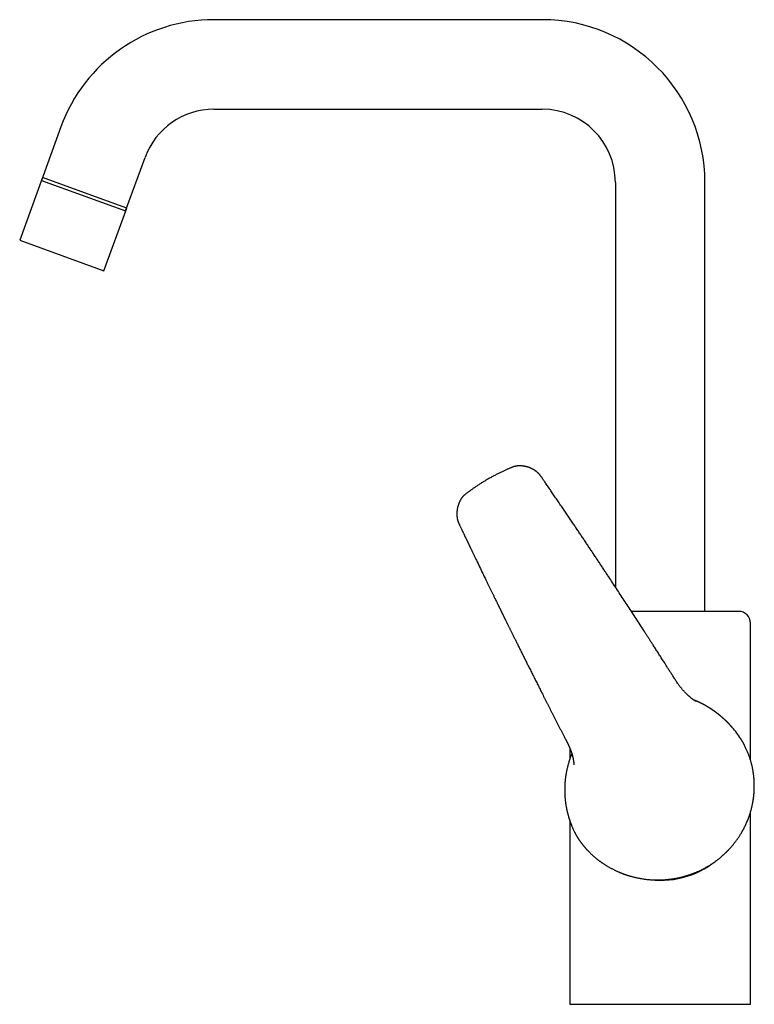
# Model space of a CAD drawing. Header units: millimetres. Extents: x 8 to 699, y 12 to 648.
# Tile 1 of 38: x 27 to 214, y 397 to 648. Entities that reach past the tile are written whole.
import ezdxf

# ---------------------------------------------------------------- set-up
doc = ezdxf.new("R2010")
doc.units = ezdxf.units.MM

msp = doc.modelspace()

# ---------------------------------------------------------------- linework, layer by layer
at = {"color": 7, "linetype": 'Continuous', "lineweight": 30}
for p, q in [((159.92, 647.8), (76.26, 647.8)), ((76.26, 625), (159.92, 625)), ((37.35, 620.56), (32.38, 606.91)), ((53.81, 599.11), (58.78, 612.76)), ((32.65, 607.65), (26.84, 591.67)), ((32.38, 606.91), (53.81, 599.11)), ((43.36, 603.75), (32.65, 607.65)), ((178.52, 606.4), (178.52, 503.41)), ((201.32, 497.2), (201.32, 606.4)), ((54.08, 599.85), (43.36, 603.75)), ((48.26, 583.87), (54.08, 599.85)), ((26.84, 591.67), (37.55, 587.77)), ((37.55, 587.77), (48.26, 583.87)), ((146.08, 530.87), (146.08, 530.87)), ((138.3, 520.66), (138.34, 520.51)), ((212.92, 459.36), (212.92, 494.2)), ((199.04, 474.28), (199.05, 474.28)), ((165.82, 464.68), (165.82, 464.67)), ((210.46, 464.73), (210.46, 464.73)), ((166.92, 462.37), (166.92, 459.62)), ((166.92, 441.5), (166.92, 397.2)), ((212.92, 397.2), (212.92, 441.5)), ((168.88, 439.65), (168.88, 439.65)), ((166.92, 397.2), (212.92, 397.2))]:
    msp.add_line(p, q, dxfattribs=at)
at = {"color": 7, "linetype": 'Continuous', "lineweight": 30, "flags": 128}
msp.add_lwpolyline([(168.38, 440.53), (168.39, 440.53), (168.39, 440.52)], dxfattribs=at)
at = {"color": 7, "linetype": 'Continuous', "lineweight": 30}
for centre, radius, start, end in [((76.26, 606.4), 41.4, 90, 160), ((159.92, 606.4), 41.4, 0, 90), ((76.26, 606.4), 18.6, 90, 160), ((159.92, 606.4), 18.6, 0, 90), ((209.92, 494.2), 3, 0, 90), ((190.02, 451.73), 24.23, 32.464, 41.0566), ((189.93, 451.65), 22.91, 260.8013, 308.1224)]:
    msp.add_arc(centre, radius, start, end, dxfattribs=at)
for points, knots in [([(199.04, 474.28), (199.04, 474.28), (199.03, 474.28), (199.02, 474.29), (199.01, 474.3), (199, 474.31), (198.99, 474.31), (198.97, 474.32), (198.95, 474.33), (198.93, 474.35), (198.9, 474.37), (198.87, 474.39), (198.84, 474.41), (198.8, 474.43), (198.74, 474.47), (198.67, 474.52), (198.58, 474.58), (198.48, 474.65), (198.37, 474.73), (198.25, 474.82), (198.12, 474.91), (197.99, 475.02), (197.84, 475.13), (197.69, 475.25), (197.53, 475.39), (197.38, 475.52), (197.22, 475.66), (197.06, 475.81), (196.89, 475.96), (196.72, 476.12), (196.55, 476.29), (196.37, 476.47), (196.19, 476.66), (196.01, 476.86), (195.82, 477.07), (195.63, 477.28), (195.43, 477.51), (195.24, 477.74), (195.05, 477.98), (194.87, 478.22), (194.69, 478.46), (194.51, 478.7), (194.3, 479), (194.07, 479.35), (193.8, 479.75), (193.54, 480.15), (193.29, 480.56), (193.03, 480.96), (192.78, 481.36), (192.45, 481.87), (192.06, 482.49), (191.6, 483.21), (191.09, 484.01), (190.53, 484.89), (189.92, 485.85), (189.31, 486.8), (188.71, 487.74), (188.15, 488.6), (187.65, 489.39), (187.18, 490.1), (186.73, 490.81), (186.27, 491.52), (185.63, 492.51), (184.8, 493.79), (183.78, 495.36), (182.77, 496.92), (181.76, 498.47), (180.76, 500), (179.77, 501.51), (178.79, 503), (177.81, 504.49), (176.98, 505.76), (176.27, 506.82), (175.7, 507.68), (175.13, 508.56), (174.54, 509.44), (173.95, 510.32), (173.37, 511.2), (172.79, 512.08), (172.21, 512.94), (171.63, 513.81), (171.04, 514.69), (170.45, 515.58), (169.85, 516.47), (169.24, 517.37), (168.63, 518.29), (168.01, 519.21), (167.47, 520), (167.03, 520.66), (166.67, 521.18), (166.32, 521.7), (165.98, 522.21), (165.63, 522.72), (165.3, 523.22), (164.95, 523.73), (164.59, 524.26), (164.22, 524.8), (163.85, 525.34), (163.49, 525.86), (163.14, 526.38), (162.8, 526.88), (162.46, 527.38), (162.13, 527.86), (161.8, 528.34), (161.48, 528.81), (161.16, 529.27), (160.85, 529.73), (160.59, 530.1), (160.39, 530.41), (160.23, 530.63), (160.08, 530.86), (159.93, 531.07), (159.79, 531.28), (159.65, 531.47), (159.53, 531.65), (159.41, 531.8), (159.29, 531.95), (159.17, 532.09), (159.05, 532.21), (158.94, 532.33), (158.83, 532.44), (158.71, 532.54), (158.62, 532.63), (158.53, 532.7), (158.45, 532.76), (158.38, 532.82), (158.33, 532.86), (158.29, 532.89), (158.26, 532.91), (158.25, 532.92), (158.24, 532.92), (158.23, 532.93), (158.23, 532.93), (158.21, 532.94), (158.19, 532.96), (158.17, 532.98), (158.13, 533), (158.08, 533.04), (158.02, 533.08), (157.95, 533.12), (157.87, 533.17), (157.79, 533.23), (157.69, 533.28), (157.59, 533.34), (157.49, 533.4), (157.37, 533.45), (157.25, 533.52), (157.12, 533.58), (156.98, 533.64), (156.84, 533.7), (156.69, 533.76), (156.54, 533.82), (156.37, 533.88), (156.2, 533.93), (156.02, 533.98), (155.84, 534.03), (155.65, 534.08), (155.45, 534.12), (155.25, 534.16), (155.04, 534.19), (154.85, 534.22), (154.65, 534.24), (154.45, 534.25), (154.25, 534.25), (154.03, 534.25), (153.82, 534.24), (153.61, 534.22), (153.4, 534.2), (153.2, 534.16), (153, 534.12), (152.79, 534.07), (152.59, 534.01), (152.39, 533.94), (152.18, 533.86), (151.98, 533.78), (151.74, 533.68), (151.46, 533.57), (151.16, 533.43), (150.84, 533.29), (150.52, 533.15), (150.19, 532.99), (149.84, 532.83), (149.48, 532.66), (149.11, 532.49), (148.74, 532.3), (148.36, 532.11), (147.98, 531.92), (147.61, 531.72), (147.23, 531.52), (146.85, 531.31), (146.47, 531.09), (146.21, 530.95), (146.08, 530.87)], [0, 0, 0, 0, 0.000346, 0.000823, 0.001245, 0.00153, 0.001795, 0.002045, 0.002287, 0.002657, 0.003048, 0.003459, 0.003891, 0.004343, 0.00529, 0.006315, 0.007637, 0.00907, 0.010614, 0.012394, 0.014302, 0.016337, 0.0185, 0.02079, 0.023208, 0.025753, 0.028198, 0.030749, 0.033408, 0.036173, 0.039045, 0.042024, 0.045111, 0.048304, 0.051603, 0.055009, 0.058521, 0.062139, 0.065648, 0.069206, 0.072755, 0.076296, 0.079827, 0.085542, 0.091234, 0.096899, 0.102535, 0.108145, 0.113733, 0.1193, 0.129449, 0.139524, 0.149525, 0.163045, 0.17643, 0.189679, 0.202795, 0.215777, 0.225885, 0.23591, 0.245854, 0.255717, 0.265503, 0.287625, 0.30962, 0.331491, 0.35324, 0.374871, 0.396002, 0.417023, 0.437937, 0.458746, 0.470777, 0.482938, 0.495229, 0.507651, 0.520204, 0.532889, 0.544971, 0.557172, 0.569493, 0.581934, 0.594497, 0.607182, 0.619991, 0.632923, 0.645981, 0.659165, 0.666619, 0.674071, 0.681436, 0.688715, 0.695905, 0.703007, 0.710021, 0.717867, 0.7256, 0.733218, 0.740723, 0.748113, 0.755259, 0.762295, 0.769221, 0.776035, 0.782737, 0.789328, 0.795808, 0.802175, 0.805466, 0.808726, 0.811927, 0.815018, 0.817997, 0.820863, 0.823257, 0.825564, 0.827784, 0.829918, 0.831966, 0.833895, 0.835743, 0.837508, 0.839191, 0.840412, 0.841581, 0.842668, 0.843425, 0.844131, 0.844354, 0.844532, 0.844652, 0.844735, 0.844824, 0.845013, 0.845283, 0.845633, 0.8462, 0.8469, 0.847733, 0.848699, 0.849797, 0.851029, 0.852393, 0.85369, 0.855088, 0.856587, 0.858187, 0.859889, 0.861692, 0.863486, 0.865371, 0.867347, 0.869415, 0.871575, 0.873705, 0.875919, 0.878215, 0.880593, 0.883053, 0.885595, 0.887838, 0.890141, 0.892503, 0.894925, 0.897408, 0.899952, 0.902559, 0.9049, 0.90729, 0.909729, 0.912215, 0.914747, 0.917279, 0.919853, 0.922471, 0.925132, 0.929009, 0.932975, 0.937032, 0.941178, 0.945416, 0.950011, 0.954709, 0.95951, 0.964414, 0.969421, 0.974531, 0.979444, 0.984447, 0.989541, 0.994725, 1, 1, 1, 1]), ([(146.08, 530.87), (145.94, 530.79), (145.66, 530.63), (145.25, 530.39), (144.85, 530.14), (144.47, 529.91), (144.09, 529.67), (143.74, 529.44), (143.39, 529.22), (143.06, 528.99), (142.73, 528.77), (142.42, 528.56), (142.11, 528.34), (141.82, 528.14), (141.54, 527.93), (141.26, 527.73), (141, 527.54), (140.77, 527.37), (140.57, 527.22), (140.4, 527.08), (140.24, 526.95), (140.08, 526.81), (139.94, 526.68), (139.8, 526.54), (139.68, 526.41), (139.57, 526.28), (139.47, 526.15), (139.38, 526.03), (139.28, 525.89), (139.19, 525.75), (139.1, 525.6), (139.02, 525.46), (138.94, 525.32), (138.88, 525.19), (138.82, 525.07), (138.77, 524.96), (138.72, 524.85), (138.68, 524.75), (138.65, 524.66), (138.61, 524.58), (138.59, 524.5), (138.56, 524.44), (138.54, 524.38), (138.53, 524.32), (138.51, 524.27), (138.49, 524.22), (138.48, 524.17), (138.46, 524.12), (138.45, 524.09), (138.44, 524.05), (138.43, 524.01), (138.42, 523.97), (138.41, 523.94), (138.4, 523.91), (138.4, 523.89), (138.39, 523.87), (138.38, 523.84), (138.37, 523.8), (138.36, 523.75), (138.35, 523.69), (138.33, 523.63), (138.32, 523.55), (138.29, 523.42), (138.25, 523.22), (138.21, 522.96), (138.19, 522.74), (138.17, 522.56), (138.16, 522.41), (138.15, 522.27), (138.15, 522.16), (138.15, 522.08), (138.15, 522.03), (138.15, 521.98), (138.15, 521.93), (138.15, 521.89), (138.15, 521.85), (138.15, 521.82), (138.15, 521.8), (138.15, 521.79), (138.15, 521.78), (138.15, 521.76), (138.16, 521.73), (138.16, 521.69), (138.16, 521.63), (138.16, 521.57), (138.17, 521.49), (138.18, 521.4), (138.19, 521.31), (138.2, 521.21), (138.21, 521.11), (138.23, 521), (138.25, 520.88), (138.27, 520.76), (138.29, 520.69), (138.3, 520.66)], [0, 0, 0, 0, 0.035163, 0.069477, 0.10294, 0.13555, 0.167304, 0.197657, 0.227184, 0.255882, 0.283752, 0.311336, 0.338058, 0.363921, 0.388927, 0.413079, 0.436381, 0.458837, 0.474962, 0.490621, 0.505815, 0.520548, 0.534811, 0.548599, 0.561162, 0.573297, 0.585001, 0.596273, 0.607116, 0.620299, 0.632793, 0.644605, 0.655738, 0.666194, 0.675804, 0.684762, 0.693068, 0.70072, 0.707841, 0.714284, 0.720051, 0.725141, 0.729555, 0.733299, 0.737154, 0.741301, 0.74574, 0.748392, 0.751138, 0.753978, 0.756913, 0.759923, 0.762447, 0.764225, 0.765464, 0.767183, 0.769517, 0.772465, 0.776029, 0.780206, 0.784997, 0.7904, 0.796416, 0.815238, 0.833825, 0.852182, 0.862895, 0.87353, 0.883877, 0.893459, 0.897288, 0.900976, 0.904524, 0.907931, 0.911198, 0.91407, 0.915839, 0.91718, 0.91809, 0.918847, 0.920201, 0.922196, 0.925242, 0.929116, 0.933818, 0.939349, 0.945708, 0.952896, 0.959716, 0.967144, 0.97518, 0.983825, 0.993077, 1, 1, 1, 1]), ([(138.33, 520.51), (138.34, 520.49), (138.35, 520.46), (138.36, 520.4), (138.38, 520.33), (138.4, 520.26), (138.43, 520.18), (138.45, 520.1), (138.48, 520.01), (138.52, 519.91), (138.57, 519.8), (138.62, 519.68), (138.67, 519.55), (138.73, 519.42), (138.8, 519.28), (138.84, 519.2), (138.86, 519.15)], [0, 0, 0, 0, 0.035017, 0.092599, 0.150441, 0.208506, 0.267245, 0.327087, 0.388315, 0.451087, 0.53725, 0.626112, 0.717332, 0.810447, 0.904888, 1, 1, 1, 1]), ([(138.86, 519.15), (138.9, 519.06), (138.99, 518.88), (139.12, 518.61), (139.24, 518.35), (139.36, 518.1), (139.48, 517.85), (139.59, 517.62), (139.69, 517.4), (139.8, 517.18), (139.9, 516.97), (140, 516.76), (140.09, 516.57), (140.18, 516.39), (140.26, 516.21), (140.34, 516.05), (140.41, 515.9), (140.48, 515.76), (140.54, 515.63), (140.6, 515.51), (140.65, 515.4), (140.7, 515.3), (140.74, 515.21), (140.78, 515.13), (140.81, 515.07), (140.84, 515.01), (140.86, 514.96), (140.88, 514.92), (140.9, 514.88), (140.91, 514.85), (140.92, 514.83), (140.93, 514.81), (140.94, 514.78), (140.96, 514.75), (140.98, 514.7), (141.01, 514.65), (141.04, 514.58), (141.08, 514.49), (141.13, 514.39), (141.19, 514.28), (141.24, 514.16), (141.31, 514.02), (141.38, 513.88), (141.45, 513.72), (141.53, 513.56), (141.62, 513.38), (141.7, 513.2), (141.8, 513), (141.9, 512.8), (142, 512.59), (142.1, 512.37), (142.28, 511.99), (142.63, 511.27), (143.21, 510.07), (143.94, 508.55), (144.74, 506.89), (145.4, 505.54), (145.89, 504.52), (146.23, 503.83), (146.56, 503.14), (146.89, 502.47), (147.21, 501.8), (147.53, 501.15), (147.83, 500.54), (148.11, 499.96), (148.32, 499.54), (148.46, 499.25), (148.54, 499.09), (148.62, 498.93), (148.69, 498.78), (148.77, 498.63), (148.84, 498.48), (148.91, 498.34), (148.97, 498.21), (149.03, 498.09), (149.09, 497.98), (149.14, 497.87), (149.18, 497.78), (149.22, 497.7), (149.26, 497.63), (149.28, 497.57), (149.31, 497.51), (149.34, 497.46), (149.38, 497.38), (149.42, 497.29), (149.49, 497.16), (149.56, 497.02), (149.63, 496.87), (149.7, 496.73), (149.76, 496.6), (149.82, 496.49), (149.88, 496.36), (149.94, 496.23), (150.02, 496.08), (150.09, 495.93), (150.17, 495.77), (150.26, 495.59), (150.35, 495.41), (150.44, 495.23), (150.53, 495.04), (150.63, 494.84), (150.73, 494.64), (150.83, 494.42), (150.94, 494.2), (151.06, 493.96), (151.19, 493.7), (151.32, 493.43), (151.46, 493.14), (151.61, 492.85), (151.76, 492.54), (151.92, 492.22), (152.08, 491.89), (152.25, 491.55), (152.42, 491.21), (152.6, 490.85), (152.78, 490.48), (152.97, 490.11), (153.16, 489.73), (153.35, 489.33), (153.56, 488.91), (153.77, 488.48), (153.99, 488.04), (154.22, 487.59), (154.45, 487.13), (154.68, 486.65), (154.92, 486.18), (155.15, 485.72), (155.38, 485.25), (155.62, 484.78), (155.86, 484.3), (156.1, 483.81), (156.35, 483.31), (156.61, 482.81), (156.87, 482.29), (157.13, 481.76), (157.4, 481.23), (157.67, 480.68), (157.95, 480.14), (158.22, 479.6), (158.49, 479.06), (158.77, 478.52), (159.05, 477.96), (159.34, 477.39), (159.64, 476.79), (159.95, 476.18), (160.26, 475.56), (160.58, 474.92), (160.91, 474.28), (161.23, 473.65), (161.56, 473.01), (161.88, 472.38), (162.2, 471.75), (162.53, 471.1), (162.86, 470.45), (163.2, 469.79), (163.54, 469.12), (163.89, 468.44), (164.24, 467.75), (164.59, 467.07), (164.95, 466.37), (165.31, 465.68), (165.6, 465.11), (165.77, 464.78), (165.82, 464.68)], [0, 0, 0, 0, 0.005086, 0.010003, 0.014751, 0.019331, 0.023741, 0.027983, 0.032056, 0.035959, 0.039868, 0.043591, 0.047129, 0.050481, 0.053648, 0.056629, 0.059355, 0.061904, 0.064278, 0.066476, 0.068497, 0.070343, 0.072013, 0.07333, 0.074512, 0.075559, 0.076471, 0.077252, 0.077897, 0.078406, 0.078801, 0.079206, 0.079642, 0.080107, 0.081039, 0.082071, 0.083204, 0.084881, 0.086738, 0.088776, 0.090996, 0.093448, 0.096088, 0.098917, 0.101935, 0.105141, 0.108536, 0.11212, 0.115815, 0.119692, 0.123706, 0.127729, 0.140366, 0.162911, 0.193368, 0.223776, 0.254135, 0.267063, 0.2798, 0.292344, 0.304693, 0.316849, 0.328811, 0.340579, 0.350573, 0.360422, 0.363488, 0.366529, 0.369451, 0.372229, 0.374863, 0.377632, 0.380222, 0.382632, 0.384862, 0.386913, 0.388784, 0.390476, 0.391988, 0.393229, 0.394315, 0.395318, 0.39634, 0.397383, 0.399488, 0.40167, 0.404369, 0.407177, 0.410094, 0.411991, 0.414081, 0.416364, 0.418842, 0.421512, 0.424324, 0.427323, 0.430508, 0.43388, 0.437168, 0.440615, 0.444223, 0.447991, 0.451919, 0.456007, 0.460255, 0.465112, 0.470164, 0.475408, 0.480847, 0.486479, 0.492305, 0.498325, 0.504538, 0.510946, 0.517546, 0.524218, 0.531076, 0.538121, 0.545353, 0.553047, 0.560943, 0.569039, 0.577336, 0.585834, 0.594532, 0.603432, 0.611766, 0.620269, 0.628941, 0.637782, 0.646791, 0.655969, 0.665316, 0.674832, 0.684516, 0.694369, 0.704391, 0.714582, 0.724345, 0.734258, 0.744321, 0.754534, 0.764897, 0.776053, 0.787377, 0.798869, 0.810531, 0.822362, 0.834361, 0.845829, 0.857447, 0.869216, 0.881134, 0.893203, 0.905421, 0.91779, 0.930309, 0.942978, 0.955797, 0.968534, 0.981415, 0.994441, 1, 1, 1, 1]), ([(189.92, 497.2), (189.77, 497.2), (189.46, 497.2), (189.01, 497.2), (188.55, 497.2), (188.09, 497.2), (187.69, 497.2), (187.34, 497.2), (187.04, 497.2), (186.74, 497.2), (186.44, 497.2), (186.14, 497.2), (185.77, 497.2), (185.35, 497.2), (184.88, 497.2), (184.41, 497.2), (183.94, 497.2), (183.48, 497.2), (183.03, 497.2), (182.73, 497.2), (182.59, 497.2)], [0, 0, 0, 0, 0.061219, 0.12234, 0.183394, 0.244414, 0.305432, 0.3454, 0.38539, 0.42541, 0.465472, 0.506695, 0.54919, 0.614136, 0.678999, 0.743818, 0.808632, 0.873479, 0.938398, 1, 1, 1, 1]), ([(209.92, 497.2), (209.92, 497.2), (209.92, 497.2), (209.91, 497.2), (209.88, 497.2), (209.84, 497.2), (209.8, 497.2), (209.76, 497.2), (209.72, 497.2), (209.67, 497.2), (209.62, 497.2), (209.56, 497.2), (209.49, 497.2), (209.4, 497.2), (209.28, 497.2), (209.15, 497.2), (209.01, 497.2), (208.86, 497.2), (208.7, 497.2), (208.55, 497.2), (208.41, 497.2), (208.3, 497.2), (208.19, 497.2), (208.07, 497.2), (207.95, 497.2), (207.83, 497.2), (207.7, 497.2), (207.55, 497.2), (207.36, 497.2), (207.14, 497.2), (206.91, 497.2), (206.68, 497.2), (206.45, 497.2), (206.23, 497.2), (206, 497.2), (205.77, 497.2), (205.54, 497.2), (205.28, 497.2), (205, 497.2), (204.7, 497.2), (204.39, 497.2), (204.07, 497.2), (203.74, 497.2), (203.4, 497.2), (203.05, 497.2), (202.7, 497.2), (202.35, 497.2), (201.98, 497.2), (201.62, 497.2), (201.25, 497.2), (200.89, 497.2), (200.55, 497.2), (200.23, 497.2), (199.9, 497.2), (199.58, 497.2), (199.24, 497.2), (198.89, 497.2), (198.51, 497.2), (198.11, 497.2), (197.7, 497.2), (197.35, 497.2), (197.07, 497.2), (196.86, 497.2), (196.65, 497.2), (196.43, 497.2), (196.22, 497.2), (195.96, 497.2), (195.66, 497.2), (195.32, 497.2), (194.99, 497.2), (194.67, 497.2), (194.36, 497.2), (194.05, 497.2), (193.74, 497.2), (193.43, 497.2), (193.08, 497.2), (192.68, 497.2), (192.22, 497.2), (191.76, 497.2), (191.3, 497.2), (190.85, 497.2), (190.39, 497.2), (190.08, 497.2), (189.92, 497.2)], [0, 0, 0, 0, 0.014643, 0.029262, 0.043864, 0.058458, 0.073051, 0.082609, 0.092172, 0.101742, 0.111322, 0.121181, 0.131344, 0.146876, 0.162389, 0.177891, 0.193391, 0.2089, 0.224426, 0.239979, 0.24901, 0.258031, 0.267041, 0.276044, 0.285041, 0.294034, 0.303024, 0.312013, 0.326143, 0.340282, 0.354439, 0.36862, 0.380917, 0.393194, 0.405455, 0.417704, 0.429947, 0.442187, 0.456617, 0.471057, 0.485516, 0.5, 0.514754, 0.52948, 0.544185, 0.558878, 0.573567, 0.587997, 0.602437, 0.616895, 0.631379, 0.643419, 0.655439, 0.667445, 0.679439, 0.691428, 0.703414, 0.717543, 0.731683, 0.745839, 0.76002, 0.76727, 0.774512, 0.781748, 0.788979, 0.796205, 0.803428, 0.814773, 0.826115, 0.837458, 0.847589, 0.857727, 0.867873, 0.87803, 0.887933, 0.897517, 0.912167, 0.926802, 0.941427, 0.956052, 0.970684, 0.985331, 1, 1, 1, 1]), ([(208.29, 467.64), (208.28, 467.65), (208.27, 467.66), (208.26, 467.68), (208.24, 467.7), (208.22, 467.72), (208.2, 467.75), (208.17, 467.77), (208.15, 467.8), (208.12, 467.83), (208.11, 467.85), (208.09, 467.87), (208.07, 467.89), (208.05, 467.91), (208.03, 467.94), (208.01, 467.96), (207.98, 467.99), (207.96, 468.02), (207.93, 468.05), (207.9, 468.08), (207.87, 468.11), (207.84, 468.14), (207.82, 468.17), (207.8, 468.19), (207.76, 468.23), (207.72, 468.27), (207.67, 468.33), (207.62, 468.39), (207.57, 468.43), (207.53, 468.48), (207.5, 468.51), (207.47, 468.54), (207.44, 468.57), (207.41, 468.6), (207.39, 468.62), (207.36, 468.65), (207.34, 468.67), (207.32, 468.7), (207.29, 468.72), (207.27, 468.75), (207.24, 468.78), (207.21, 468.81), (207.18, 468.84), (207.15, 468.87), (207.12, 468.9), (207.1, 468.92), (207.07, 468.95), (207.05, 468.97), (207.03, 468.99), (207.01, 469.01), (206.98, 469.04), (206.95, 469.07), (206.92, 469.1), (206.89, 469.13), (206.85, 469.17), (206.81, 469.21), (206.78, 469.24), (206.74, 469.27), (206.71, 469.3), (206.68, 469.33), (206.64, 469.37), (206.6, 469.41), (206.55, 469.46), (206.51, 469.5), (206.46, 469.54), (206.42, 469.58), (206.38, 469.62), (206.34, 469.66), (206.3, 469.69), (206.27, 469.72), (206.23, 469.76), (206.19, 469.8), (206.14, 469.84), (206.1, 469.87), (206.07, 469.9), (206.04, 469.93), (206.01, 469.96), (205.98, 469.98), (205.95, 470.01), (205.93, 470.03), (205.91, 470.05), (205.89, 470.06), (205.88, 470.08), (205.86, 470.09), (205.84, 470.11), (205.83, 470.12), (205.81, 470.14), (205.78, 470.16), (205.75, 470.19), (205.71, 470.22), (205.67, 470.26), (205.62, 470.3), (205.58, 470.34), (205.53, 470.38), (205.48, 470.42), (205.44, 470.46), (205.4, 470.49), (205.37, 470.52), (205.34, 470.54), (205.31, 470.57), (205.28, 470.59), (205.25, 470.62), (205.21, 470.65), (205.18, 470.68), (205.14, 470.71), (205.11, 470.73), (205.08, 470.76), (205.06, 470.78), (205.03, 470.8), (205.01, 470.81), (204.99, 470.83), (204.96, 470.85), (204.94, 470.87), (204.91, 470.89), (204.88, 470.92), (204.85, 470.95), (204.81, 470.98), (204.77, 471.01), (204.73, 471.04), (204.68, 471.08), (204.64, 471.11), (204.6, 471.14), (204.56, 471.17), (204.52, 471.2), (204.49, 471.23), (204.46, 471.25), (204.43, 471.27), (204.4, 471.3), (204.37, 471.32), (204.33, 471.35), (204.29, 471.38), (204.24, 471.41), (204.2, 471.45), (204.15, 471.48), (204.11, 471.51), (204.07, 471.54), (204.04, 471.57), (204.01, 471.59), (203.99, 471.61), (203.96, 471.62), (203.93, 471.64), (203.9, 471.67), (203.87, 471.69), (203.84, 471.71), (203.81, 471.74), (203.78, 471.76), (203.75, 471.78), (203.73, 471.79), (203.71, 471.81), (203.69, 471.82), (203.67, 471.83), (203.65, 471.85), (203.63, 471.86), (203.61, 471.88), (203.59, 471.89), (203.56, 471.91), (203.52, 471.94), (203.49, 471.96), (203.45, 471.99), (203.41, 472.01), (203.37, 472.04), (203.33, 472.07), (203.29, 472.1), (203.25, 472.12), (203.22, 472.15), (203.18, 472.17), (203.15, 472.19), (203.12, 472.21), (203.09, 472.23), (203.06, 472.25), (203.03, 472.27), (203, 472.29), (202.97, 472.32), (202.93, 472.34), (202.88, 472.37), (202.84, 472.4), (202.81, 472.42), (202.78, 472.44), (202.76, 472.45), (202.74, 472.47), (202.72, 472.48), (202.7, 472.49), (202.68, 472.5), (202.66, 472.51), (202.64, 472.53), (202.61, 472.55), (202.57, 472.57), (202.53, 472.6), (202.48, 472.63), (202.44, 472.65), (202.39, 472.68), (202.35, 472.71), (202.32, 472.73), (202.28, 472.75), (202.24, 472.78), (202.2, 472.8), (202.16, 472.82), (202.12, 472.85), (202.08, 472.87), (202.04, 472.9), (201.98, 472.93), (201.93, 472.97), (201.87, 473), (201.81, 473.04), (201.76, 473.07), (201.71, 473.09), (201.68, 473.11), (201.65, 473.13), (201.62, 473.15), (201.59, 473.16), (201.57, 473.18), (201.54, 473.19), (201.5, 473.21), (201.46, 473.23), (201.42, 473.26), (201.37, 473.28), (201.33, 473.31), (201.3, 473.33), (201.27, 473.34), (201.24, 473.36), (201.22, 473.37), (201.2, 473.38), (201.18, 473.39), (201.16, 473.4), (201.13, 473.42), (201.08, 473.44), (201.03, 473.47), (200.98, 473.5), (200.93, 473.53), (200.87, 473.56), (200.81, 473.59), (200.76, 473.61), (200.71, 473.64), (200.67, 473.66), (200.63, 473.68), (200.59, 473.7), (200.56, 473.72), (200.53, 473.74), (200.49, 473.75), (200.45, 473.77), (200.42, 473.79), (200.38, 473.81), (200.34, 473.83), (200.3, 473.85), (200.26, 473.87), (200.21, 473.89), (200.17, 473.91), (200.13, 473.93), (200.09, 473.95), (200.05, 473.97), (200.03, 473.98), (200, 473.99), (199.98, 474.01), (199.95, 474.02), (199.91, 474.04), (199.87, 474.06), (199.82, 474.08), (199.77, 474.1), (199.72, 474.13), (199.68, 474.15), (199.64, 474.16), (199.6, 474.18), (199.57, 474.19), (199.54, 474.21), (199.5, 474.23), (199.45, 474.25), (199.39, 474.28), (199.32, 474.31), (199.25, 474.34), (199.17, 474.37), (199.08, 474.41), (198.99, 474.45), (198.92, 474.48), (198.86, 474.5), (198.82, 474.52), (198.77, 474.54), (198.73, 474.56), (198.69, 474.58), (198.65, 474.59), (198.62, 474.6), (198.59, 474.62), (198.55, 474.63), (198.51, 474.65), (198.48, 474.66), (198.47, 474.66)], [0, 0, 0, 0, 0.004494, 0.008581, 0.01228, 0.015614, 0.018618, 0.021288, 0.023732, 0.025801, 0.027421, 0.029454, 0.031795, 0.03446, 0.037457, 0.040754, 0.044253, 0.047947, 0.051838, 0.055926, 0.059969, 0.063569, 0.066801, 0.069852, 0.072975, 0.08034, 0.087398, 0.094362, 0.101902, 0.106068, 0.110365, 0.114447, 0.118173, 0.121692, 0.125121, 0.128312, 0.131426, 0.134572, 0.137797, 0.141103, 0.144503, 0.148237, 0.152389, 0.156212, 0.15982, 0.163214, 0.166392, 0.169293, 0.171864, 0.174175, 0.177746, 0.18184, 0.18644, 0.191313, 0.196396, 0.20054, 0.20474, 0.208652, 0.212236, 0.215643, 0.221323, 0.227171, 0.232695, 0.238187, 0.244185, 0.249029, 0.253946, 0.258791, 0.263248, 0.267424, 0.27247, 0.277338, 0.282494, 0.288149, 0.291334, 0.294889, 0.298729, 0.302242, 0.305349, 0.308049, 0.310529, 0.31262, 0.314621, 0.316553, 0.318417, 0.320257, 0.322333, 0.32564, 0.329473, 0.333801, 0.338594, 0.343966, 0.349732, 0.355319, 0.360621, 0.365519, 0.369974, 0.374042, 0.377077, 0.380128, 0.383465, 0.387236, 0.391348, 0.395568, 0.39895, 0.402389, 0.405861, 0.408944, 0.411489, 0.413505, 0.416276, 0.418981, 0.421618, 0.424403, 0.427732, 0.431615, 0.43605, 0.440346, 0.445011, 0.449896, 0.454574, 0.459018, 0.463229, 0.467154, 0.470667, 0.473897, 0.476918, 0.480032, 0.483312, 0.486994, 0.491096, 0.496789, 0.50187, 0.506218, 0.510384, 0.514421, 0.518413, 0.520893, 0.523484, 0.526185, 0.528996, 0.531996, 0.535291, 0.53866, 0.541721, 0.544833, 0.547535, 0.549825, 0.551885, 0.553922, 0.555938, 0.557932, 0.559592, 0.561674, 0.564201, 0.567172, 0.570509, 0.573886, 0.577268, 0.581569, 0.585879, 0.590121, 0.593875, 0.597076, 0.600754, 0.60433, 0.607809, 0.610412, 0.613098, 0.615919, 0.618876, 0.621969, 0.625267, 0.628939, 0.63326, 0.637033, 0.640252, 0.642918, 0.645242, 0.647539, 0.649073, 0.650597, 0.652154, 0.654096, 0.656495, 0.659353, 0.662649, 0.66694, 0.671157, 0.675299, 0.679368, 0.683276, 0.686744, 0.689751, 0.693485, 0.69709, 0.700565, 0.704023, 0.70789, 0.712123, 0.716726, 0.721761, 0.727236, 0.73267, 0.737846, 0.741054, 0.744138, 0.746974, 0.749538, 0.751829, 0.75404, 0.75656, 0.759702, 0.763158, 0.766812, 0.770662, 0.774709, 0.777658, 0.78025, 0.782415, 0.784152, 0.785599, 0.787139, 0.788796, 0.79214, 0.795878, 0.799967, 0.804262, 0.808865, 0.81377, 0.818561, 0.822992, 0.827061, 0.830768, 0.833848, 0.836643, 0.839429, 0.842298, 0.845248, 0.848341, 0.85095, 0.85397, 0.857383, 0.860825, 0.864156, 0.867376, 0.871028, 0.874525, 0.877748, 0.880595, 0.882601, 0.884384, 0.886338, 0.888631, 0.891262, 0.895056, 0.898872, 0.902694, 0.906348, 0.909952, 0.913092, 0.915682, 0.917932, 0.920216, 0.922588, 0.927051, 0.931843, 0.936971, 0.94228, 0.947913, 0.953926, 0.960402, 0.967346, 0.970551, 0.973848, 0.977237, 0.980707, 0.983968, 0.986842, 0.98939, 0.991612, 0.993601, 0.997457, 1, 1, 1, 1]), ([(165.82, 464.67), (165.83, 464.65), (165.86, 464.6), (165.91, 464.51), (165.96, 464.42), (166, 464.33), (166.04, 464.26), (166.07, 464.19), (166.1, 464.14), (166.12, 464.09), (166.14, 464.05), (166.16, 464.03), (166.17, 464), (166.18, 463.98), (166.19, 463.95), (166.21, 463.91), (166.24, 463.86), (166.27, 463.81), (166.29, 463.75), (166.32, 463.7), (166.34, 463.65), (166.36, 463.61), (166.38, 463.58), (166.39, 463.55), (166.4, 463.52), (166.42, 463.49), (166.45, 463.43), (166.48, 463.36), (166.53, 463.26), (166.57, 463.17), (166.62, 463.07), (166.66, 462.98), (166.7, 462.88), (166.75, 462.77), (166.81, 462.64), (166.85, 462.53), (166.89, 462.45), (166.91, 462.4), (166.93, 462.35), (166.95, 462.3), (166.97, 462.26), (166.98, 462.23), (166.99, 462.21), (167, 462.19), (167.01, 462.17), (167.01, 462.15), (167.02, 462.13), (167.03, 462.1), (167.04, 462.07), (167.06, 462.03), (167.08, 461.98), (167.1, 461.93), (167.11, 461.89), (167.13, 461.84), (167.15, 461.8), (167.17, 461.75), (167.19, 461.7), (167.21, 461.65), (167.22, 461.59), (167.25, 461.53), (167.27, 461.46), (167.3, 461.38), (167.33, 461.3), (167.35, 461.23), (167.37, 461.18), (167.39, 461.12), (167.4, 461.08), (167.41, 461.04), (167.42, 461.01), (167.43, 460.99), (167.44, 460.96), (167.45, 460.93), (167.46, 460.89), (167.48, 460.84), (167.5, 460.77), (167.52, 460.7), (167.53, 460.64), (167.55, 460.58), (167.56, 460.54), (167.57, 460.5), (167.58, 460.46), (167.59, 460.43), (167.6, 460.41), (167.6, 460.38), (167.61, 460.35), (167.62, 460.31), (167.64, 460.26), (167.65, 460.21), (167.66, 460.17), (167.67, 460.13), (167.68, 460.09), (167.69, 460.05), (167.7, 460.01), (167.71, 459.96), (167.72, 459.9), (167.74, 459.84), (167.75, 459.78), (167.76, 459.72), (167.77, 459.66), (167.78, 459.61), (167.79, 459.56), (167.8, 459.5), (167.81, 459.44), (167.82, 459.38), (167.84, 459.31), (167.85, 459.25), (167.86, 459.19), (167.86, 459.13), (167.87, 459.08), (167.88, 459.04), (167.88, 459), (167.89, 458.97), (167.89, 458.94), (167.89, 458.92), (167.89, 458.9), (167.9, 458.88), (167.9, 458.85), (167.9, 458.81), (167.91, 458.77), (167.91, 458.73), (167.92, 458.68), (167.92, 458.64), (167.92, 458.61), (167.93, 458.58), (167.93, 458.56), (167.93, 458.53), (167.93, 458.51), (167.93, 458.48), (167.93, 458.46), (167.94, 458.44), (167.94, 458.42), (167.94, 458.41), (167.94, 458.39), (167.94, 458.37), (167.94, 458.35), (167.94, 458.33), (167.94, 458.32), (167.94, 458.31), (167.94, 458.29), (167.94, 458.27), (167.94, 458.26), (167.94, 458.24), (167.94, 458.23), (167.94, 458.22), (167.94, 458.2), (167.94, 458.19), (167.94, 458.18), (167.94, 458.18), (167.94, 458.18), (167.94, 458.18), (167.94, 458.18)], [0, 0, 0, 0, 0.007565, 0.021697, 0.034552, 0.046128, 0.056424, 0.064782, 0.072051, 0.078231, 0.083322, 0.087325, 0.090284, 0.093235, 0.096636, 0.102893, 0.11022, 0.117783, 0.125277, 0.132704, 0.139894, 0.145957, 0.15076, 0.153949, 0.157704, 0.162118, 0.167192, 0.180601, 0.19382, 0.20664, 0.21906, 0.23143, 0.244823, 0.259317, 0.276497, 0.295013, 0.302653, 0.310164, 0.316926, 0.322924, 0.327634, 0.331734, 0.335223, 0.338101, 0.340368, 0.342299, 0.344907, 0.348285, 0.353091, 0.358905, 0.365351, 0.371594, 0.377602, 0.383374, 0.388912, 0.39614, 0.402922, 0.409289, 0.416124, 0.424638, 0.434204, 0.444826, 0.456506, 0.464392, 0.472468, 0.479663, 0.485838, 0.490993, 0.494509, 0.497315, 0.500269, 0.504453, 0.50987, 0.516505, 0.527066, 0.536636, 0.545215, 0.552478, 0.558855, 0.564505, 0.569461, 0.572868, 0.575849, 0.579249, 0.583711, 0.589359, 0.596042, 0.602608, 0.608663, 0.614206, 0.619238, 0.62376, 0.630693, 0.637906, 0.645429, 0.653584, 0.662404, 0.670863, 0.678602, 0.68516, 0.692312, 0.700363, 0.70929, 0.718363, 0.727198, 0.736845, 0.745584, 0.75409, 0.762143, 0.770073, 0.774474, 0.779082, 0.783121, 0.786492, 0.7897, 0.7937, 0.798512, 0.803543, 0.811275, 0.818735, 0.826354, 0.834999, 0.840178, 0.844716, 0.849141, 0.854039, 0.859283, 0.864419, 0.869393, 0.873944, 0.877989, 0.88192, 0.886654, 0.892308, 0.897922, 0.902321, 0.906395, 0.910604, 0.915606, 0.922029, 0.928694, 0.935201, 0.941633, 0.947998, 0.958057, 0.967912, 0.977122, 0.986681, 0.997905, 1, 1, 1, 1]), ([(210.98, 463.88), (210.94, 463.94), (210.88, 464.05), (210.78, 464.22), (210.68, 464.39), (210.57, 464.56), (210.5, 464.67), (210.46, 464.73)], [0, 0, 0, 0, 0.194293, 0.395731, 0.597641, 0.799303, 1, 1, 1, 1]), ([(211.42, 463.08), (211.39, 463.13), (211.33, 463.23), (211.25, 463.39), (211.16, 463.56), (211.07, 463.72), (211.01, 463.83), (210.98, 463.88)], [0, 0, 0, 0, 0.198817, 0.398895, 0.59958, 0.800162, 1, 1, 1, 1]), ([(201.84, 432.16), (201.94, 432.22), (202.16, 432.34), (202.47, 432.54), (202.77, 432.73), (203.07, 432.92), (203.35, 433.11), (203.62, 433.3), (203.89, 433.49), (204.14, 433.68), (204.4, 433.87), (204.64, 434.06), (204.88, 434.24), (205.1, 434.42), (205.32, 434.6), (205.52, 434.78), (205.72, 434.95), (205.91, 435.12), (206.09, 435.28), (206.26, 435.43), (206.42, 435.59), (206.57, 435.73), (206.71, 435.86), (206.84, 435.99), (206.96, 436.11), (207.08, 436.23), (207.19, 436.34), (207.29, 436.45), (207.39, 436.55), (207.48, 436.65), (207.56, 436.74), (207.64, 436.82), (207.71, 436.9), (207.78, 436.98), (207.88, 437.09), (208.01, 437.23), (208.17, 437.42), (208.33, 437.61), (208.49, 437.79), (208.64, 437.99), (208.8, 438.19), (208.96, 438.39), (209.13, 438.61), (209.3, 438.84), (209.46, 439.07), (209.63, 439.3), (209.8, 439.54), (209.96, 439.78), (210.13, 440.05), (210.32, 440.35), (210.52, 440.67), (210.73, 441.03), (210.96, 441.43), (211.19, 441.87), (211.42, 442.3), (211.63, 442.75), (211.84, 443.19), (212.04, 443.65), (212.22, 444.11), (212.4, 444.57), (212.58, 445.04), (212.74, 445.52), (212.89, 445.98), (213.02, 446.45), (213.15, 446.9), (213.24, 447.3), (213.32, 447.64), (213.38, 447.91), (213.44, 448.17), (213.49, 448.44), (213.54, 448.69), (213.58, 448.94), (213.62, 449.18), (213.65, 449.41), (213.68, 449.63), (213.71, 449.84), (213.74, 450.04), (213.76, 450.24), (213.78, 450.42), (213.8, 450.6), (213.81, 450.77), (213.83, 450.94), (213.84, 451.11), (213.85, 451.32), (213.87, 451.55), (213.88, 451.81), (213.89, 452.09), (213.9, 452.35), (213.9, 452.6), (213.9, 452.85), (213.9, 453.09), (213.89, 453.32), (213.89, 453.52), (213.88, 453.69), (213.87, 453.87), (213.86, 454.06), (213.85, 454.26), (213.84, 454.46), (213.82, 454.67), (213.8, 454.89), (213.78, 455.12), (213.76, 455.35), (213.73, 455.59), (213.7, 455.84), (213.66, 456.09), (213.62, 456.36), (213.57, 456.64), (213.52, 456.93), (213.46, 457.24), (213.4, 457.55), (213.32, 457.87), (213.25, 458.19), (213.17, 458.51), (213.08, 458.83), (212.99, 459.16), (212.88, 459.49), (212.78, 459.83), (212.66, 460.18), (212.54, 460.53), (212.4, 460.88), (212.26, 461.24), (212.11, 461.6), (211.95, 461.97), (211.78, 462.33), (211.61, 462.7), (211.48, 462.95), (211.42, 463.07)], [0, 0, 0, 0, 0.009763, 0.019361, 0.028733, 0.037877, 0.046794, 0.055484, 0.063945, 0.072178, 0.080558, 0.088686, 0.096561, 0.104185, 0.111555, 0.118673, 0.125538, 0.132149, 0.138507, 0.144611, 0.150462, 0.156059, 0.161103, 0.165922, 0.170515, 0.174882, 0.179023, 0.182986, 0.186718, 0.190218, 0.193487, 0.196525, 0.199334, 0.202096, 0.20493, 0.211102, 0.21759, 0.224395, 0.230737, 0.237332, 0.244177, 0.251274, 0.258623, 0.266226, 0.273747, 0.281501, 0.28941, 0.297305, 0.305181, 0.315466, 0.325718, 0.335937, 0.34957, 0.363143, 0.376653, 0.390101, 0.403758, 0.417447, 0.431231, 0.44511, 0.459081, 0.473143, 0.487294, 0.500549, 0.513889, 0.527323, 0.535284, 0.543255, 0.551031, 0.55856, 0.565987, 0.573156, 0.580066, 0.586717, 0.59311, 0.599243, 0.605117, 0.610732, 0.616086, 0.621182, 0.626029, 0.630907, 0.635935, 0.641112, 0.648474, 0.656119, 0.664045, 0.672253, 0.679107, 0.686145, 0.693366, 0.700772, 0.705619, 0.710699, 0.716011, 0.721555, 0.72733, 0.733337, 0.739574, 0.746041, 0.752739, 0.759673, 0.766715, 0.773986, 0.781488, 0.789219, 0.797826, 0.806701, 0.815844, 0.825256, 0.834936, 0.844884, 0.854508, 0.864369, 0.874468, 0.884802, 0.895372, 0.906176, 0.917214, 0.928484, 0.939986, 0.951717, 0.963461, 0.975424, 0.987605, 1, 1, 1, 1]), ([(167.43, 460.97), (167.41, 460.92), (167.36, 460.79), (167.27, 460.57), (167.18, 460.33), (167.09, 460.08), (167, 459.84), (166.91, 459.59), (166.83, 459.34), (166.75, 459.09), (166.67, 458.84), (166.59, 458.59), (166.52, 458.34), (166.45, 458.08), (166.38, 457.83), (166.32, 457.58), (166.26, 457.32), (166.2, 457.07), (166.14, 456.81), (166.09, 456.55), (166.04, 456.3), (165.99, 456.04), (165.95, 455.78), (165.9, 455.52), (165.86, 455.26), (165.83, 455), (165.79, 454.74), (165.76, 454.48), (165.73, 454.22), (165.71, 453.96), (165.69, 453.7), (165.67, 453.43), (165.65, 453.17), (165.64, 452.91), (165.63, 452.65), (165.62, 452.38), (165.61, 452.12), (165.61, 451.86), (165.61, 451.6), (165.61, 451.33), (165.62, 451.07), (165.63, 450.81), (165.64, 450.54), (165.66, 450.28), (165.67, 450.02), (165.69, 449.76), (165.72, 449.49), (165.74, 449.23), (165.77, 448.97), (165.8, 448.71), (165.84, 448.45), (165.88, 448.19), (165.92, 447.93), (165.96, 447.67), (166.01, 447.41), (166.06, 447.15), (166.11, 446.89), (166.16, 446.63), (166.22, 446.38), (166.28, 446.12), (166.34, 445.86), (166.41, 445.61), (166.48, 445.35), (166.55, 445.1), (166.62, 444.85), (166.7, 444.59), (166.78, 444.34), (166.86, 444.09), (166.95, 443.84), (167.03, 443.59), (167.13, 443.35), (167.22, 443.1), (167.32, 442.85), (167.41, 442.61), (167.52, 442.36), (167.62, 442.12), (167.73, 441.88), (167.84, 441.64), (167.95, 441.4), (168.06, 441.16), (168.18, 440.92), (168.29, 440.71), (168.36, 440.58), (168.38, 440.53)], [0, 0, 0, 0, 0.007923, 0.020314, 0.032706, 0.0451, 0.057496, 0.069893, 0.082291, 0.094692, 0.107094, 0.119497, 0.131903, 0.144309, 0.156718, 0.169128, 0.181539, 0.193952, 0.206367, 0.218783, 0.2312, 0.243619, 0.25604, 0.268462, 0.280886, 0.293311, 0.305738, 0.318166, 0.330595, 0.343027, 0.355459, 0.367893, 0.380329, 0.392766, 0.405205, 0.417645, 0.430086, 0.442529, 0.454974, 0.46742, 0.479868, 0.492317, 0.504767, 0.517219, 0.529673, 0.542128, 0.554584, 0.567042, 0.579502, 0.591963, 0.604425, 0.616889, 0.629355, 0.641822, 0.654291, 0.666761, 0.679233, 0.691706, 0.704181, 0.716658, 0.729136, 0.741615, 0.754097, 0.76658, 0.779064, 0.79155, 0.804038, 0.816528, 0.829019, 0.841512, 0.854006, 0.866503, 0.879001, 0.8915, 0.904002, 0.916505, 0.92901, 0.941517, 0.954026, 0.966536, 0.979049, 0.991563, 1, 1, 1, 1]), ([(212.92, 441.5), (212.92, 441.51), (212.92, 441.54), (212.92, 441.58), (212.92, 441.61), (212.92, 441.63), (212.92, 441.65), (212.92, 441.68), (212.92, 441.71), (212.92, 441.73), (212.92, 441.75), (212.92, 441.77), (212.92, 441.8), (212.92, 441.83), (212.92, 441.85), (212.92, 441.87), (212.92, 441.88), (212.92, 441.9), (212.92, 441.92), (212.92, 441.94), (212.92, 441.97), (212.92, 442), (212.92, 442.04), (212.92, 442.08), (212.92, 442.12), (212.92, 442.16), (212.92, 442.19), (212.92, 442.24), (212.92, 442.3), (212.92, 442.37), (212.93, 442.44), (212.93, 442.52), (212.93, 442.61), (212.93, 442.71), (212.93, 442.81), (212.93, 442.89), (212.93, 442.97), (212.93, 443.05), (212.93, 443.12), (212.93, 443.21), (212.93, 443.28), (212.93, 443.36), (212.93, 443.42), (212.93, 443.49), (212.93, 443.54), (212.93, 443.6), (212.93, 443.66), (212.93, 443.74), (212.93, 443.82), (212.93, 443.9), (212.93, 443.97), (212.93, 444.04), (212.93, 444.11), (212.93, 444.19), (212.93, 444.27), (212.93, 444.35), (212.93, 444.42), (212.93, 444.49), (212.93, 444.54), (212.93, 444.59), (212.93, 444.63), (212.92, 444.68), (212.92, 444.75), (212.92, 444.8), (212.92, 444.86), (212.92, 444.9), (212.92, 444.94), (212.92, 444.97), (212.92, 445), (212.92, 445.02), (212.92, 445.05), (212.92, 445.08), (212.92, 445.12), (212.92, 445.16), (212.92, 445.2), (212.92, 445.23), (212.92, 445.26), (212.92, 445.31), (212.92, 445.36), (212.92, 445.42), (212.92, 445.47), (212.92, 445.51), (212.92, 445.56), (212.92, 445.62), (212.92, 445.66), (212.92, 445.72), (212.92, 445.77), (212.92, 445.83), (212.92, 445.87), (212.92, 445.91), (212.92, 445.93), (212.92, 445.95), (212.92, 445.98), (212.92, 446.01), (212.92, 446.05), (212.92, 446.09), (212.93, 446.12), (212.93, 446.12)], [0, 0, 0, 0, 0.010589, 0.018872, 0.024837, 0.029105, 0.033618, 0.039641, 0.045557, 0.050466, 0.054488, 0.059369, 0.065673, 0.072557, 0.077332, 0.080526, 0.083319, 0.086532, 0.090167, 0.094227, 0.101255, 0.108942, 0.117124, 0.125812, 0.134817, 0.142574, 0.148749, 0.158923, 0.171994, 0.187451, 0.203973, 0.220984, 0.238609, 0.262218, 0.283111, 0.301504, 0.317715, 0.332874, 0.350135, 0.367741, 0.386113, 0.401263, 0.415599, 0.428562, 0.440293, 0.452274, 0.465505, 0.48249, 0.500168, 0.517795, 0.534148, 0.548065, 0.562959, 0.579378, 0.597365, 0.614633, 0.63027, 0.644175, 0.656997, 0.665911, 0.675147, 0.685892, 0.699001, 0.714484, 0.724219, 0.734266, 0.742822, 0.74969, 0.754864, 0.758717, 0.763954, 0.771119, 0.779999, 0.788713, 0.796826, 0.804337, 0.811243, 0.817544, 0.833101, 0.847886, 0.855303, 0.864743, 0.876153, 0.887449, 0.898032, 0.907896, 0.921941, 0.934166, 0.9444, 0.951524, 0.957177, 0.960537, 0.965141, 0.971138, 0.982141, 0.995037, 1, 1, 1, 1]), ([(166.92, 443.91), (166.92, 443.91), (166.92, 443.89), (166.92, 443.86), (166.92, 443.81), (166.92, 443.75), (166.92, 443.71), (166.92, 443.67), (166.92, 443.64), (166.92, 443.6), (166.92, 443.56), (166.92, 443.52), (166.92, 443.48), (166.92, 443.44), (166.92, 443.42), (166.92, 443.39), (166.92, 443.37), (166.92, 443.34), (166.92, 443.31), (166.92, 443.27), (166.92, 443.23), (166.92, 443.19), (166.92, 443.16), (166.92, 443.12), (166.92, 443.08), (166.92, 443.03), (166.92, 442.99), (166.92, 442.96), (166.92, 442.93), (166.92, 442.91), (166.92, 442.89), (166.92, 442.85), (166.92, 442.79), (166.92, 442.72), (166.92, 442.65), (166.92, 442.59), (166.92, 442.53), (166.92, 442.47), (166.92, 442.42), (166.92, 442.37), (166.92, 442.32), (166.92, 442.27), (166.92, 442.22), (166.92, 442.17), (166.92, 442.12), (166.92, 442.07), (166.92, 442.02), (166.92, 441.97), (166.92, 441.93), (166.92, 441.89), (166.92, 441.86), (166.92, 441.83), (166.92, 441.81), (166.92, 441.78), (166.92, 441.75), (166.92, 441.72), (166.92, 441.69), (166.92, 441.67), (166.92, 441.66), (166.92, 441.64), (166.92, 441.62), (166.92, 441.58), (166.92, 441.54), (166.92, 441.51), (166.92, 441.5)], [0, 0, 0, 0, 0.005169, 0.019824, 0.044608, 0.06742, 0.086016, 0.099793, 0.110733, 0.126828, 0.146321, 0.163998, 0.180202, 0.194025, 0.205393, 0.213697, 0.22346, 0.235694, 0.250394, 0.266439, 0.28189, 0.296714, 0.310914, 0.325948, 0.343374, 0.363138, 0.381432, 0.395111, 0.405337, 0.413417, 0.422884, 0.433933, 0.466068, 0.496132, 0.521795, 0.547547, 0.573913, 0.59762, 0.61596, 0.63705, 0.659311, 0.678547, 0.698119, 0.723029, 0.743629, 0.762659, 0.782172, 0.803383, 0.821309, 0.838615, 0.852336, 0.862453, 0.870244, 0.881001, 0.89409, 0.90837, 0.922016, 0.92821, 0.933347, 0.939332, 0.948981, 0.962318, 0.979331, 1, 1, 1, 1]), ([(168.39, 440.52), (168.4, 440.5), (168.43, 440.46), (168.46, 440.39), (168.5, 440.33), (168.52, 440.28), (168.55, 440.23), (168.57, 440.19), (168.59, 440.15), (168.61, 440.11), (168.64, 440.07), (168.66, 440.02), (168.7, 439.97), (168.73, 439.91), (168.76, 439.85), (168.8, 439.79), (168.84, 439.72), (168.87, 439.68), (168.88, 439.65)], [0, 0, 0, 0, 0.079399, 0.151595, 0.21676, 0.275238, 0.327578, 0.376588, 0.424352, 0.471085, 0.522466, 0.57388, 0.634191, 0.70585, 0.770068, 0.841189, 0.919138, 1, 1, 1, 1]), ([(168.87, 439.67), (168.88, 439.66), (168.88, 439.66), (168.88, 439.65), (168.88, 439.65)], [0, 0, 0, 0, 0.923324, 1, 1, 1, 1]), ([(168.88, 439.65), (168.9, 439.63), (168.92, 439.58), (168.96, 439.52), (169, 439.46), (169.03, 439.41), (169.06, 439.37), (169.07, 439.34), (169.09, 439.32), (169.1, 439.3), (169.11, 439.28), (169.13, 439.26), (169.14, 439.24), (169.16, 439.21), (169.18, 439.18), (169.21, 439.15), (169.23, 439.1), (169.27, 439.06), (169.3, 439), (169.34, 438.94), (169.37, 438.9), (169.39, 438.88)], [0, 0, 0, 0, 0.085395, 0.166769, 0.238114, 0.299362, 0.350474, 0.383508, 0.410283, 0.434714, 0.459827, 0.485619, 0.519426, 0.554326, 0.591433, 0.637077, 0.692236, 0.755634, 0.828119, 0.909611, 1, 1, 1, 1]), ([(169.39, 438.88), (169.43, 438.82), (169.52, 438.7), (169.65, 438.52), (169.78, 438.35), (169.9, 438.19), (170.02, 438.03), (170.14, 437.88), (170.25, 437.74), (170.37, 437.59), (170.48, 437.46), (170.59, 437.32), (170.7, 437.2), (170.8, 437.09), (170.89, 436.98), (170.98, 436.88), (171.06, 436.79), (171.14, 436.7), (171.23, 436.6), (171.34, 436.48), (171.49, 436.32), (171.65, 436.16), (171.82, 435.98), (172, 435.8), (172.19, 435.62), (172.39, 435.44), (172.58, 435.25), (172.78, 435.07), (172.98, 434.9), (173.17, 434.73), (173.36, 434.57), (173.55, 434.41), (173.73, 434.27), (173.91, 434.12), (174.09, 433.99), (174.26, 433.86), (174.43, 433.73), (174.61, 433.59), (174.8, 433.46), (175, 433.32), (175.21, 433.17), (175.44, 433.02), (175.69, 432.86), (175.94, 432.69), (176.21, 432.53), (176.48, 432.36), (176.76, 432.2), (177.04, 432.04), (177.32, 431.88), (177.62, 431.72), (177.93, 431.56), (178.25, 431.4), (178.58, 431.24), (178.9, 431.09), (179.22, 430.95), (179.47, 430.84), (179.66, 430.76), (179.8, 430.71), (179.92, 430.66), (180.05, 430.61), (180.17, 430.56), (180.27, 430.52), (180.38, 430.48), (180.47, 430.45), (180.54, 430.42), (180.61, 430.39), (180.68, 430.37), (180.73, 430.35), (180.77, 430.34), (180.81, 430.32), (180.84, 430.31), (180.86, 430.31), (180.88, 430.3), (180.91, 430.29), (180.94, 430.28), (180.98, 430.26), (181.04, 430.24), (181.09, 430.22), (181.16, 430.2), (181.24, 430.17), (181.34, 430.14), (181.45, 430.1), (181.56, 430.07), (181.67, 430.03), (181.83, 429.98), (182.03, 429.92), (182.28, 429.85), (182.54, 429.77), (182.81, 429.7), (183.09, 429.63), (183.37, 429.56), (183.67, 429.49), (183.97, 429.42), (184.32, 429.35), (184.73, 429.27), (185.18, 429.19), (185.63, 429.12), (186.08, 429.06), (186.54, 429), (186.99, 428.95), (187.45, 428.92), (187.9, 428.89), (188.35, 428.86), (188.76, 428.85), (189.11, 428.85), (189.4, 428.85), (189.7, 428.85), (189.99, 428.86), (190.27, 428.86), (190.54, 428.88), (190.8, 428.89), (191.04, 428.91), (191.27, 428.92), (191.49, 428.94), (191.7, 428.96), (191.9, 428.98), (192.08, 429), (192.25, 429.02), (192.4, 429.03), (192.51, 429.05), (192.59, 429.06), (192.67, 429.07), (192.76, 429.08), (192.84, 429.09), (192.94, 429.11), (193.05, 429.12), (193.17, 429.14), (193.31, 429.16), (193.46, 429.19), (193.62, 429.22), (193.79, 429.24), (193.96, 429.28), (194.14, 429.31), (194.33, 429.35), (194.52, 429.39), (194.73, 429.43), (194.94, 429.48), (195.16, 429.53), (195.39, 429.59), (195.63, 429.65), (195.88, 429.71), (196.14, 429.79), (196.41, 429.86), (196.68, 429.95), (196.97, 430.04), (197.27, 430.13), (197.56, 430.23), (197.84, 430.33), (198.12, 430.43), (198.41, 430.54), (198.7, 430.66), (199, 430.78), (199.3, 430.91), (199.61, 431.04), (199.93, 431.19), (200.26, 431.34), (200.61, 431.51), (200.95, 431.68), (201.31, 431.87), (201.6, 432.03), (201.78, 432.12), (201.83, 432.16)], [0, 0, 0, 0, 0.006754, 0.013269, 0.019545, 0.025584, 0.031387, 0.036954, 0.042288, 0.047885, 0.053201, 0.058237, 0.062992, 0.067469, 0.071666, 0.075586, 0.079228, 0.082592, 0.08568, 0.091463, 0.097391, 0.104451, 0.111712, 0.119174, 0.126838, 0.134704, 0.142733, 0.150618, 0.158298, 0.165774, 0.173046, 0.180114, 0.186979, 0.19364, 0.200107, 0.206137, 0.212405, 0.218914, 0.225665, 0.232658, 0.239895, 0.248053, 0.256498, 0.265209, 0.274182, 0.283417, 0.292727, 0.302003, 0.311144, 0.320152, 0.330704, 0.341073, 0.351261, 0.361271, 0.371104, 0.380763, 0.384769, 0.388744, 0.392687, 0.396465, 0.399995, 0.403278, 0.406314, 0.409102, 0.411351, 0.413408, 0.415273, 0.416946, 0.418126, 0.419187, 0.420051, 0.420632, 0.421195, 0.421991, 0.423021, 0.424286, 0.425786, 0.42752, 0.429489, 0.431694, 0.434773, 0.437962, 0.441202, 0.444495, 0.447839, 0.454899, 0.462183, 0.469692, 0.477428, 0.485394, 0.493441, 0.501714, 0.5102, 0.51888, 0.5315, 0.544077, 0.556593, 0.569052, 0.581458, 0.593815, 0.606126, 0.618396, 0.630627, 0.642824, 0.650794, 0.658751, 0.666698, 0.67454, 0.68208, 0.689313, 0.696048, 0.702494, 0.708649, 0.714513, 0.720086, 0.725275, 0.730183, 0.734807, 0.739148, 0.7415, 0.74376, 0.745927, 0.748012, 0.750263, 0.752782, 0.75557, 0.758942, 0.762633, 0.766643, 0.770971, 0.775616, 0.780102, 0.784848, 0.789853, 0.795116, 0.800638, 0.806312, 0.812235, 0.818406, 0.824825, 0.831632, 0.838698, 0.846025, 0.853611, 0.86146, 0.869571, 0.877946, 0.885492, 0.893243, 0.901201, 0.909366, 0.917741, 0.926329, 0.93513, 0.944148, 0.953831, 0.963757, 0.973931, 0.984357, 0.995039, 1, 1, 1, 1]), ([(201.83, 432.16), (201.83, 432.15), (201.84, 432.15), (201.84, 432.16), (201.84, 432.16)], [0, 0, 0, 0, 0.280138, 1, 1, 1, 1])]:
    msp.add_open_spline(points, degree=3, knots=knots, dxfattribs=at)

doc.saveas('drawing.dxf')
